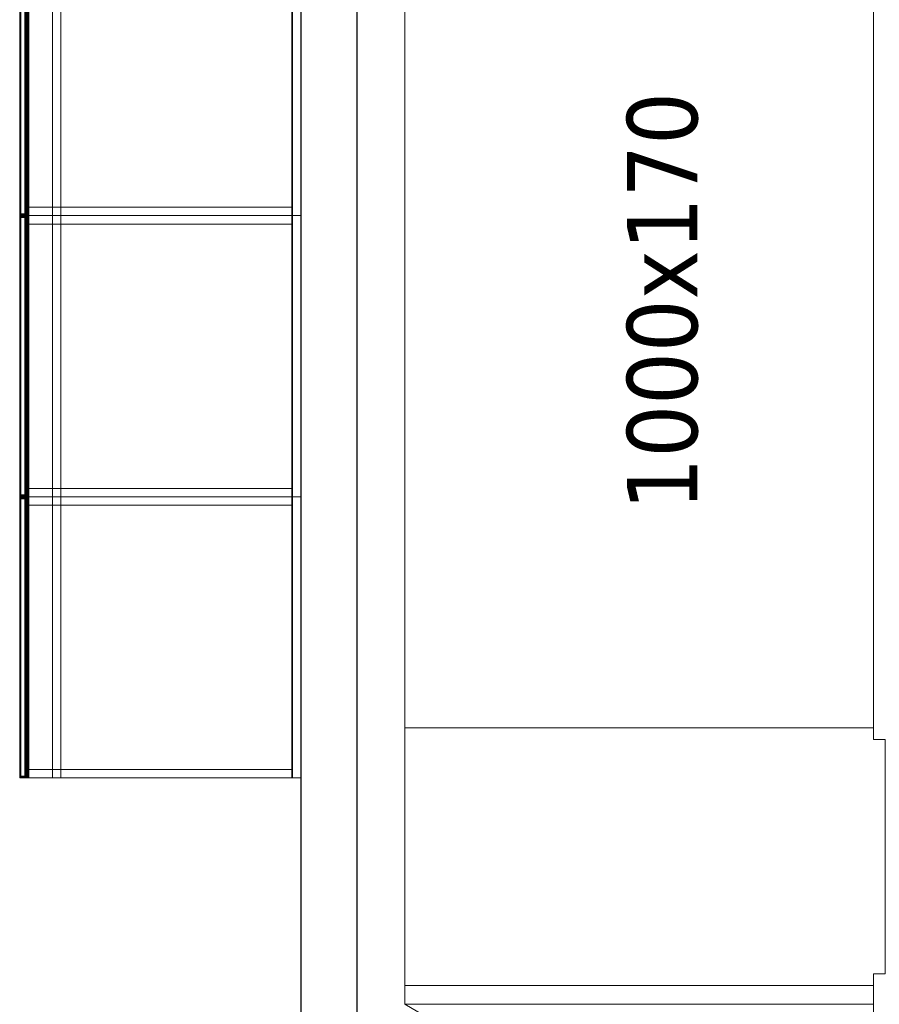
# Model space of a CAD drawing. Header units: metres. Extents: x 391.1 to 427.5, y 12.8 to 28.4.
# Tile 91 of 189: x 406.3 to 408.1, y 19.8 to 21.9. Entities that reach past the tile are written whole.
import ezdxf

# ---------------------------------------------------------------- set-up
doc = ezdxf.new("R2010")
doc.units = ezdxf.units.M
for name, color, linetype, lineweight in [('02_MOBILIARIO', 7, 'Continuous', 18), ('A-DETL-____-MBND', 7, 'Continuous', 18), ('A-WALL-____-MCUT', 7, 'Continuous', 25), ('A-WALL-____-OTLN', 7, 'Continuous', 25), ('M-HVAC-DUCT-IDEN', 7, 'Continuous', 30), ('M-HVAC-DUCT-OTLN', 7, 'Continuous', 18)]:
    doc.layers.add(name, color=color, linetype=linetype, lineweight=lineweight)
doc.styles.add('Tahoma_2', font='tahoma.ttf', dxfattribs={"height": 0.15})

# ---------------------------------------------------------------- blocks, each defined once
blk = doc.blocks.new('Family - Taulells_PA-152075-03_CLI_AIRE_P0A')
at = {"layer": 'A-DETL-____-MBND', "color": 253, "true_color": 0xaaaaaa}
for p, q in [((0, 0.6), (0, 0)), ((0, 0), (0, 0.6)), ((0, 0), (0, 0.6)), ((0, 0.6), (0, 0.6)), ((0.0001, 0.6), (0, 0.6)), ((0.6, 0.6), (0, 0.6)), ((0.0001, 0.5967), (0, 0.5963)), ((0.0001, 0.5967), (0, 0.5963)), ((0, 0.5963), (0.0001, 0.5967)), ((0.0001, 0.5967), (0, 0.5963)), ((0, 0.5963), (0, 0.0037)), ((0, 0.5963), (0, 0.596)), ((0, 0.5963), (0, 0.596)), ((0, 0.596), (0, 0.5963)), ((0, 0.5963), (0, 0.596)), ((0, 0.0037), (0, 0.5963)), ((0, 0.004), (0, 0.596)), ((0, 0.596), (0, 0.004)), ((0, 0.004), (0, 0.596)), ((0, 0.596), (0, 0.004)), ((0.0001, 0), (0.0001, 0.6)), ((0.0003, 0.6), (0.0001, 0.6)), ((0.0003, 0.597), (0.0001, 0.5967)), ((0.0003, 0.597), (0.0001, 0.5967)), ((0.0001, 0.5967), (0.0003, 0.597)), ((0.0003, 0.597), (0.0001, 0.5967)), ((0.0001, 0.5967), (0.0001, 0.0033)), ((0.0001, 0.0033), (0.0001, 0.5967)), ((0.0003, 0), (0.0003, 0.6)), ((0.0005, 0.6), (0.0003, 0.6)), ((0.0005, 0.5973), (0.0003, 0.597)), ((0.0005, 0.5973), (0.0003, 0.597)), ((0.0003, 0.597), (0.0005, 0.5973)), ((0.0005, 0.5973), (0.0003, 0.597)), ((0.0003, 0.597), (0.0003, 0.003)), ((0.0003, 0.003), (0.0003, 0.597)), ((0.0005, 0), (0.0005, 0.6)), ((0.0007, 0.6), (0.0005, 0.6)), ((0.0007, 0.5975), (0.0005, 0.5973)), ((0.0005, 0.5973), (0.0007, 0.5975)), ((0.0006, 0.5974), (0.0005, 0.5973)), ((0.0006, 0.5974), (0.0005, 0.5973)), ((0.0005, 0.5973), (0.0005, 0.0027)), ((0.0005, 0.0027), (0.0005, 0.5973)), ((0.0007, 0.5975), (0.0006, 0.5974)), ((0.0007, 0.5975), (0.0006, 0.5974)), ((0.0007, 0.5973), (0.0006, 0.5974)), ((0.0006, 0.5974), (0.0007, 0.5973)), ((0.0007, 0), (0.0007, 0.6)), ((0.001, 0.6), (0.0007, 0.6)), ((0.001, 0.5977), (0.0007, 0.5975)), ((0.001, 0.5977), (0.0007, 0.5975)), ((0.0007, 0.5975), (0.001, 0.5977)), ((0.001, 0.5977), (0.0007, 0.5975)), ((0.018, 0.5975), (0.0007, 0.5975)), ((0.0007, 0.5975), (0.018, 0.5975)), ((0.001, 0.597), (0.0007, 0.5973)), ((0.0007, 0.5973), (0.0007, 0.0027)), ((0.018, 0.5973), (0.0007, 0.5973)), ((0.0007, 0.5973), (0.001, 0.597)), ((0.0007, 0.0027), (0.0007, 0.5973)), ((0.0007, 0.5973), (0.018, 0.5973)), ((0.001, 0), (0.001, 0.6)), ((0.0013, 0.6), (0.001, 0.6)), ((0.0013, 0.5979), (0.001, 0.5977)), ((0.0013, 0.5979), (0.001, 0.5977)), ((0.001, 0.5977), (0.0013, 0.5979)), ((0.0013, 0.5979), (0.001, 0.5977)), ((0.018, 0.5977), (0.001, 0.5977)), ((0.001, 0.5977), (0.018, 0.5977)), ((0.0013, 0.5967), (0.001, 0.597)), ((0.001, 0.597), (0.001, 0.003)), ((0.018, 0.597), (0.001, 0.597)), ((0.001, 0.597), (0.0013, 0.5967)), ((0.001, 0.003), (0.001, 0.597)), ((0.001, 0.597), (0.018, 0.597)), ((0.0013, 0), (0.0013, 0.6)), ((0.0017, 0.6), (0.0013, 0.6)), ((0.0017, 0.598), (0.0013, 0.5979)), ((0.0017, 0.598), (0.0013, 0.5979)), ((0.0013, 0.5979), (0.0017, 0.598)), ((0.0017, 0.598), (0.0013, 0.5979)), ((0.018, 0.5979), (0.0013, 0.5979)), ((0.0013, 0.5979), (0.018, 0.5979)), ((0.0017, 0.5963), (0.0013, 0.5967)), ((0.0013, 0.5967), (0.0013, 0.0033)), ((0.018, 0.5967), (0.0013, 0.5967)), ((0.0013, 0.5967), (0.0017, 0.5963)), ((0.0013, 0.0033), (0.0013, 0.5967)), ((0.0013, 0.5967), (0.018, 0.5967)), ((0.0017, 0), (0.0017, 0.6)), ((0.002, 0.6), (0.0017, 0.6)), ((0.018, 0.598), (0.0017, 0.598)), ((0.002, 0.598), (0.0017, 0.598)), ((0.002, 0.598), (0.0017, 0.598)), ((0.0017, 0.598), (0.002, 0.598)), ((0.002, 0.598), (0.0017, 0.598)), ((0.0017, 0.598), (0.018, 0.598)), ((0.002, 0.596), (0.0017, 0.5963)), ((0.0017, 0.5963), (0.0017, 0.0037)), ((0.018, 0.5963), (0.0017, 0.5963)), ((0.0017, 0.5963), (0.002, 0.596)), ((0.0017, 0.0037), (0.0017, 0.5963)), ((0.0017, 0.5963), (0.018, 0.5963)), ((0.6, 0.6), (0.002, 0.6)), ((0.002, 0.6), (0.002, 0)), ((0.018, 0.598), (0.002, 0.598)), ((0.002, 0.598), (0.018, 0.598)), ((0.018, 0.598), (0.002, 0.598)), ((0.002, 0.598), (0.018, 0.598)), ((0.018, 0.596), (0.002, 0.596)), ((0.002, 0.596), (0.002, 0.004)), ((0.002, 0.596), (0.018, 0.596)), ((0.002, 0.004), (0.002, 0.596)), ((0.0025, 0.002), (0.0025, 0.598)), ((0.0025, 0.598), (0.011, 0.598)), ((0.011, 0.598), (0.0025, 0.598)), ((0.0025, 0.598), (0.0025, 0.002)), ((0.0025, 0.598), (0.0025, 0.002)), ((0.0025, 0.598), (0.011, 0.598)), ((0.011, 0.598), (0.0025, 0.598)), ((0.0025, 0.598), (0.0025, 0.002)), ((0.011, 0.598), (0.011, 0.002)), ((0.011, 0.598), (0.0129, 0.598)), ((0.0129, 0.598), (0.011, 0.598)), ((0.011, 0.598), (0.011, 0.002)), ((0.011, 0.598), (0.011, 0.002)), ((0.011, 0.598), (0.0137, 0.598)), ((0.0137, 0.598), (0.011, 0.598)), ((0.011, 0.598), (0.011, 0.002)), ((0.0129, 0.598), (0.0129, 0.002)), ((0.0129, 0.598), (0.0145, 0.598)), ((0.0145, 0.598), (0.0129, 0.598)), ((0.0129, 0.598), (0.0129, 0.002)), ((0.0137, 0.598), (0.0137, 0.002)), ((0.0137, 0.598), (0.0159, 0.598)), ((0.0159, 0.598), (0.0137, 0.598)), ((0.0137, 0.598), (0.0137, 0.002)), ((0.0145, 0.598), (0.0145, 0.002)), ((0.0145, 0.598), (0.0156, 0.598)), ((0.0156, 0.598), (0.0145, 0.598)), ((0.0145, 0.598), (0.0145, 0.002)), ((0.0156, 0.598), (0.0156, 0.002)), ((0.0156, 0.598), (0.016, 0.598)), ((0.016, 0.598), (0.0156, 0.598)), ((0.0156, 0.598), (0.0156, 0.002)), ((0.0159, 0.598), (0.0159, 0.002)), ((0.0159, 0.598), (0.0175, 0.598)), ((0.0175, 0.598), (0.0159, 0.598)), ((0.0159, 0.598), (0.0159, 0.002)), ((0.016, 0.598), (0.016, 0.002)), ((0.016, 0.598), (0.016, 0.002)), ((0.0175, 0.598), (0.0175, 0.002)), ((0.0175, 0.598), (0.018, 0.598)), ((0.018, 0.598), (0.0175, 0.598)), ((0.0175, 0.598), (0.0175, 0.002)), ((0.018, 0.598), (0.018, 0.002)), ((0.018, 0.598), (0.018, 0.002)), ((0.018, 0.5979), (0.018, 0.598)), ((0.018, 0.598), (0.018, 0.598)), ((0.018, 0.002), (0.018, 0.598)), ((0.018, 0.598), (0.018, 0.5979)), ((0.018, 0.598), (0.018, 0.598)), ((0.018, 0.598), (0.018, 0.002)), ((0.018, 0.5977), (0.018, 0.5979)), ((0.018, 0.5979), (0.018, 0.5977)), ((0.018, 0.5975), (0.018, 0.5977)), ((0.018, 0.5977), (0.018, 0.5975)), ((0.018, 0.5973), (0.018, 0.5975)), ((0.018, 0.5975), (0.018, 0.5973)), ((0.018, 0.597), (0.018, 0.5973)), ((0.018, 0.5973), (0.018, 0.597)), ((0.018, 0.5967), (0.018, 0.597)), ((0.018, 0.597), (0.018, 0.5967)), ((0.018, 0.5963), (0.018, 0.5967)), ((0.018, 0.5967), (0.018, 0.5963)), ((0.018, 0.596), (0.018, 0.5963)), ((0.018, 0.5963), (0.018, 0.596)), ((0.018, 0.004), (0.018, 0.596)), ((0.018, 0.596), (0.018, 0.004)), ((0.0192, 0.6), (0.5808, 0.6)), ((0.0192, 0.582), (0.0192, 0.6)), ((0.5808, 0.6), (0.0192, 0.6)), ((0.0192, 0.6), (0.0192, 0.582)), ((0.0192, 0), (0.0192, 0.6)), ((0.0192, 0.6), (0.5808, 0.6)), ((0.5808, 0.6), (0.0192, 0.6)), ((0.0192, 0.6), (0.0192, 0)), ((0.07, 0), (0.07, 0.6)), ((0.07, 0.6), (0.088, 0.6)), ((0.07, 0.6), (0.07, 0)), ((0.088, 0.6), (0.07, 0.6)), ((0.088, 0.6), (0.088, 0)), ((0.088, 0), (0.088, 0.6)), ((0.5808, 0.6), (0.5808, 0.582)), ((0.5808, 0.582), (0.5808, 0.6)), ((0.5808, 0.6), (0.5808, 0)), ((0.5808, 0), (0.5808, 0.6)), ((0.582, 0), (0.582, 0.6)), ((0.582, 0.6), (0.6, 0.6)), ((0.582, 0.6), (0.582, 0)), ((0.6, 0.6), (0.582, 0.6)), ((0.6, 0.6), (0.6, 0)), ((0.6, 0), (0.6, 0.6)), ((0.6, 0), (0.6, 0.6)), ((0.6, 0), (0.6, 0.6)), ((0.5808, 0.582), (0.0192, 0.582)), ((0.0192, 0.582), (0.5808, 0.582)), ((0, 0.0037), (0, 0.004)), ((0, 0.004), (0, 0.0037)), ((0, 0.0037), (0, 0.004)), ((0, 0.004), (0, 0.0037)), ((0.0001, 0.0033), (0, 0.0037)), ((0, 0.0037), (0.0001, 0.0033)), ((0.0001, 0.0033), (0, 0.0037)), ((0, 0.0037), (0.0001, 0.0033)), ((0, 0), (0, 0)), ((0, 0), (0.0001, 0)), ((0, 0), (0.6, 0)), ((0.0003, 0.003), (0.0001, 0.0033)), ((0.0001, 0.0033), (0.0003, 0.003)), ((0.0003, 0.003), (0.0001, 0.0033)), ((0.0001, 0.0033), (0.0003, 0.003)), ((0.0005, 0.0027), (0.0003, 0.003)), ((0.0003, 0.003), (0.0005, 0.0027)), ((0.0005, 0.0027), (0.0003, 0.003)), ((0.0003, 0.003), (0.0005, 0.0027)), ((0.0003, 0), (0.0005, 0)), ((0.0006, 0.0026), (0.0005, 0.0027)), ((0.0005, 0.0027), (0.0007, 0.0025)), ((0.0007, 0.0025), (0.0005, 0.0027)), ((0.0005, 0.0027), (0.0006, 0.0026)), ((0.0005, 0), (0.0007, 0)), ((0.0006, 0.0026), (0.0007, 0.0027)), ((0.0006, 0.0026), (0.0007, 0.0027)), ((0.0007, 0.0025), (0.0006, 0.0026)), ((0.0006, 0.0026), (0.0007, 0.0025)), ((0.0007, 0.0027), (0.001, 0.003)), ((0.0007, 0.0027), (0.001, 0.003)), ((0.0007, 0.0027), (0.018, 0.0027)), ((0.018, 0.0027), (0.0007, 0.0027)), ((0.001, 0.0023), (0.0007, 0.0025)), ((0.0007, 0.0025), (0.001, 0.0023)), ((0.0007, 0.0025), (0.018, 0.0025)), ((0.001, 0.0023), (0.0007, 0.0025)), ((0.0007, 0.0025), (0.001, 0.0023)), ((0.018, 0.0025), (0.0007, 0.0025)), ((0.0007, 0), (0.001, 0)), ((0.001, 0.003), (0.0013, 0.0033)), ((0.001, 0.003), (0.0013, 0.0033)), ((0.001, 0.003), (0.018, 0.003)), ((0.018, 0.003), (0.001, 0.003)), ((0.0013, 0.0021), (0.001, 0.0023)), ((0.001, 0.0023), (0.0013, 0.0021)), ((0.001, 0.0023), (0.018, 0.0023)), ((0.0013, 0.0021), (0.001, 0.0023)), ((0.001, 0.0023), (0.0013, 0.0021)), ((0.018, 0.0023), (0.001, 0.0023)), ((0.001, 0), (0.0013, 0)), ((0.0013, 0.0033), (0.0017, 0.0037)), ((0.0013, 0.0033), (0.0017, 0.0037)), ((0.0013, 0.0033), (0.018, 0.0033)), ((0.018, 0.0033), (0.0013, 0.0033)), ((0.0017, 0.002), (0.0013, 0.0021)), ((0.0013, 0.0021), (0.0017, 0.002)), ((0.0013, 0.0021), (0.018, 0.0021)), ((0.0017, 0.002), (0.0013, 0.0021)), ((0.0013, 0.0021), (0.0017, 0.002)), ((0.018, 0.0021), (0.0013, 0.0021)), ((0.0013, 0), (0.0017, 0)), ((0.0017, 0.0037), (0.002, 0.004)), ((0.0017, 0.0037), (0.002, 0.004)), ((0.0017, 0.0037), (0.018, 0.0037)), ((0.018, 0.0037), (0.0017, 0.0037)), ((0.002, 0.002), (0.0017, 0.002)), ((0.0017, 0.002), (0.002, 0.002)), ((0.0017, 0.002), (0.018, 0.002)), ((0.002, 0.002), (0.0017, 0.002)), ((0.0017, 0.002), (0.002, 0.002)), ((0.018, 0.002), (0.0017, 0.002)), ((0.0017, 0), (0.002, 0)), ((0.002, 0.004), (0.018, 0.004)), ((0.018, 0.004), (0.002, 0.004)), ((0.002, 0.002), (0.018, 0.002)), ((0.018, 0.002), (0.002, 0.002)), ((0.002, 0.002), (0.018, 0.002)), ((0.018, 0.002), (0.002, 0.002)), ((0.002, 0), (0.6, 0)), ((0.011, 0.002), (0.0025, 0.002)), ((0.0025, 0.002), (0.011, 0.002)), ((0.011, 0.002), (0.0025, 0.002)), ((0.0025, 0.002), (0.011, 0.002)), ((0.0129, 0.002), (0.011, 0.002)), ((0.011, 0.002), (0.0129, 0.002)), ((0.0137, 0.002), (0.011, 0.002)), ((0.011, 0.002), (0.0137, 0.002)), ((0.0145, 0.002), (0.0129, 0.002)), ((0.0129, 0.002), (0.0145, 0.002)), ((0.0159, 0.002), (0.0137, 0.002)), ((0.0137, 0.002), (0.0159, 0.002)), ((0.0156, 0.002), (0.0145, 0.002)), ((0.0145, 0.002), (0.0156, 0.002)), ((0.016, 0.002), (0.0156, 0.002)), ((0.0156, 0.002), (0.016, 0.002)), ((0.0175, 0.002), (0.0159, 0.002)), ((0.0159, 0.002), (0.0175, 0.002)), ((0.018, 0.002), (0.0175, 0.002)), ((0.0175, 0.002), (0.018, 0.002)), ((0.018, 0.0037), (0.018, 0.004)), ((0.018, 0.004), (0.018, 0.0037)), ((0.018, 0.0033), (0.018, 0.0037)), ((0.018, 0.0037), (0.018, 0.0033)), ((0.018, 0.003), (0.018, 0.0033)), ((0.018, 0.0033), (0.018, 0.003)), ((0.018, 0.0027), (0.018, 0.003)), ((0.018, 0.003), (0.018, 0.0027)), ((0.018, 0.0025), (0.018, 0.0027)), ((0.018, 0.0027), (0.018, 0.0025)), ((0.018, 0.0023), (0.018, 0.0025)), ((0.018, 0.0025), (0.018, 0.0023)), ((0.018, 0.0021), (0.018, 0.0023)), ((0.018, 0.0023), (0.018, 0.0021)), ((0.018, 0.002), (0.018, 0.0021)), ((0.018, 0.0021), (0.018, 0.002)), ((0.018, 0.002), (0.018, 0.002)), ((0.018, 0.002), (0.018, 0.002)), ((0.0192, 0), (0.0192, 0.018)), ((0.0192, 0.018), (0.5808, 0.018)), ((0.5808, 0.018), (0.0192, 0.018)), ((0.0192, 0.018), (0.0192, 0)), ((0.5808, 0), (0.0192, 0)), ((0.0192, 0), (0.5808, 0)), ((0.5808, 0), (0.0192, 0)), ((0.088, 0), (0.07, 0)), ((0.07, 0), (0.088, 0)), ((0.5808, 0.018), (0.5808, 0)), ((0.5808, 0), (0.5808, 0.018)), ((0.6, 0), (0.582, 0)), ((0.582, 0), (0.6, 0)), ((0.0001, 0), (0.0003, 0)), ((0.0192, 0), (0.5808, 0))]:
    blk.add_line(p, q, dxfattribs=at)
blk = doc.blocks.new('Family - Evans PA-152290-03_CLI_AIRE_P0A')
at = {"layer": 'A-WALL-____-MCUT', "color": 253, "true_color": 0xaaaaaa}
for p, q in [((5.7985, 0.12), (1.7449, 0.12)), ((1.7449, 0), (5.7528, 0))]:
    blk.add_line(p, q, dxfattribs=at)
at = {"layer": 'A-WALL-____-OTLN', "color": 253, "true_color": 0xaaaaaa}
for p, q in [((5.7985, 0.12), (0, 0.12)), ((0, 0), (5.7528, 0))]:
    blk.add_line(p, q, dxfattribs=at)
at = {"layer": 'A-WALL-____-OTLN', "color": 253, "lineweight": 18, "true_color": 0xaaaaaa}
blk.add_line((0, 0), (5.7528, 0), dxfattribs=at)
blk = doc.blocks.new('Family - Taulells_PA-152457-03_CLI_AIRE_P0A')
at = {"layer": 'A-DETL-____-MBND', "color": 253, "true_color": 0xaaaaaa}
for p, q in [((0, 0.6), (0, 0)), ((0, 0), (0, 0.6)), ((0, 0), (0, 0.6)), ((0, 0.6), (0, 0.6)), ((0.0001, 0.6), (0, 0.6)), ((0.6, 0.6), (0, 0.6)), ((0, 0.5963), (0.0001, 0.5967)), ((0.0001, 0.5967), (0, 0.5963)), ((0.0001, 0.5967), (0, 0.5963)), ((0.0001, 0.5967), (0, 0.5963)), ((0, 0.596), (0, 0.5963)), ((0, 0.5963), (0, 0.596)), ((0, 0.0037), (0, 0.5963)), ((0, 0.5963), (0, 0.0037)), ((0, 0.5963), (0, 0.596)), ((0, 0.5963), (0, 0.596)), ((0, 0.004), (0, 0.596)), ((0, 0.596), (0, 0.004)), ((0, 0.004), (0, 0.596)), ((0, 0.596), (0, 0.004)), ((0.0001, 0), (0.0001, 0.6)), ((0.0003, 0.6), (0.0001, 0.6)), ((0.0001, 0.5967), (0.0003, 0.597)), ((0.0003, 0.597), (0.0001, 0.5967)), ((0.0003, 0.597), (0.0001, 0.5967)), ((0.0003, 0.597), (0.0001, 0.5967)), ((0.0001, 0.0033), (0.0001, 0.5967)), ((0.0001, 0.5967), (0.0001, 0.0033)), ((0.0003, 0), (0.0003, 0.6)), ((0.0005, 0.6), (0.0003, 0.6)), ((0.0003, 0.597), (0.0005, 0.5973)), ((0.0005, 0.5973), (0.0003, 0.597)), ((0.0005, 0.5973), (0.0003, 0.597)), ((0.0005, 0.5973), (0.0003, 0.597)), ((0.0003, 0.003), (0.0003, 0.597)), ((0.0003, 0.597), (0.0003, 0.003)), ((0.0005, 0), (0.0005, 0.6)), ((0.0007, 0.6), (0.0005, 0.6)), ((0.0005, 0.5973), (0.0007, 0.5975)), ((0.0007, 0.5975), (0.0005, 0.5973)), ((0.0006, 0.5974), (0.0005, 0.5973)), ((0.0006, 0.5974), (0.0005, 0.5973)), ((0.0005, 0.0027), (0.0005, 0.5973)), ((0.0005, 0.5973), (0.0005, 0.0027)), ((0.0007, 0.5975), (0.0006, 0.5974)), ((0.0007, 0.5975), (0.0006, 0.5974)), ((0.0006, 0.5974), (0.0007, 0.5973)), ((0.0007, 0.5973), (0.0006, 0.5974)), ((0.0007, 0), (0.0007, 0.6)), ((0.001, 0.6), (0.0007, 0.6)), ((0.0007, 0.5975), (0.001, 0.5977)), ((0.001, 0.5977), (0.0007, 0.5975)), ((0.001, 0.5977), (0.0007, 0.5975)), ((0.001, 0.5977), (0.0007, 0.5975)), ((0.0007, 0.5975), (0.018, 0.5975)), ((0.018, 0.5975), (0.0007, 0.5975)), ((0.0007, 0.5973), (0.001, 0.597)), ((0.0007, 0.0027), (0.0007, 0.5973)), ((0.0007, 0.5973), (0.018, 0.5973)), ((0.001, 0.597), (0.0007, 0.5973)), ((0.0007, 0.5973), (0.0007, 0.0027)), ((0.018, 0.5973), (0.0007, 0.5973)), ((0.001, 0), (0.001, 0.6)), ((0.0013, 0.6), (0.001, 0.6)), ((0.001, 0.5977), (0.0013, 0.5979)), ((0.0013, 0.5979), (0.001, 0.5977)), ((0.0013, 0.5979), (0.001, 0.5977)), ((0.0013, 0.5979), (0.001, 0.5977)), ((0.001, 0.5977), (0.018, 0.5977)), ((0.018, 0.5977), (0.001, 0.5977)), ((0.001, 0.597), (0.0013, 0.5967)), ((0.001, 0.003), (0.001, 0.597)), ((0.001, 0.597), (0.018, 0.597)), ((0.0013, 0.5967), (0.001, 0.597)), ((0.001, 0.597), (0.001, 0.003)), ((0.018, 0.597), (0.001, 0.597)), ((0.0013, 0), (0.0013, 0.6)), ((0.0017, 0.6), (0.0013, 0.6)), ((0.0013, 0.5979), (0.0017, 0.598)), ((0.0017, 0.598), (0.0013, 0.5979)), ((0.0017, 0.598), (0.0013, 0.5979)), ((0.0017, 0.598), (0.0013, 0.5979)), ((0.0013, 0.5979), (0.018, 0.5979)), ((0.018, 0.5979), (0.0013, 0.5979)), ((0.0013, 0.5967), (0.0017, 0.5963)), ((0.0013, 0.0033), (0.0013, 0.5967)), ((0.0013, 0.5967), (0.018, 0.5967)), ((0.0017, 0.5963), (0.0013, 0.5967)), ((0.0013, 0.5967), (0.0013, 0.0033)), ((0.018, 0.5967), (0.0013, 0.5967)), ((0.0017, 0), (0.0017, 0.6)), ((0.002, 0.6), (0.0017, 0.6)), ((0.0017, 0.598), (0.002, 0.598)), ((0.002, 0.598), (0.0017, 0.598)), ((0.0017, 0.598), (0.018, 0.598)), ((0.018, 0.598), (0.0017, 0.598)), ((0.002, 0.598), (0.0017, 0.598)), ((0.002, 0.598), (0.0017, 0.598)), ((0.0017, 0.5963), (0.002, 0.596)), ((0.0017, 0.0037), (0.0017, 0.5963)), ((0.0017, 0.5963), (0.018, 0.5963)), ((0.002, 0.596), (0.0017, 0.5963)), ((0.0017, 0.5963), (0.0017, 0.0037)), ((0.018, 0.5963), (0.0017, 0.5963)), ((0.6, 0.6), (0.002, 0.6)), ((0.002, 0.6), (0.002, 0)), ((0.018, 0.598), (0.002, 0.598)), ((0.002, 0.598), (0.018, 0.598)), ((0.018, 0.598), (0.002, 0.598)), ((0.002, 0.598), (0.018, 0.598)), ((0.002, 0.596), (0.018, 0.596)), ((0.002, 0.004), (0.002, 0.596)), ((0.018, 0.596), (0.002, 0.596)), ((0.002, 0.596), (0.002, 0.004)), ((0.0025, 0.002), (0.0025, 0.598)), ((0.0025, 0.598), (0.011, 0.598)), ((0.011, 0.598), (0.0025, 0.598)), ((0.0025, 0.598), (0.0025, 0.002)), ((0.0025, 0.598), (0.0025, 0.002)), ((0.0025, 0.598), (0.011, 0.598)), ((0.011, 0.598), (0.0025, 0.598)), ((0.0025, 0.598), (0.0025, 0.002)), ((0.011, 0.598), (0.011, 0.002)), ((0.011, 0.598), (0.0129, 0.598)), ((0.0129, 0.598), (0.011, 0.598)), ((0.011, 0.598), (0.011, 0.002)), ((0.011, 0.598), (0.011, 0.002)), ((0.011, 0.598), (0.0137, 0.598)), ((0.0137, 0.598), (0.011, 0.598)), ((0.011, 0.598), (0.011, 0.002)), ((0.0129, 0.598), (0.0129, 0.002)), ((0.0129, 0.598), (0.0145, 0.598)), ((0.0145, 0.598), (0.0129, 0.598)), ((0.0129, 0.598), (0.0129, 0.002)), ((0.0137, 0.598), (0.0137, 0.002)), ((0.0137, 0.598), (0.0159, 0.598)), ((0.0159, 0.598), (0.0137, 0.598)), ((0.0137, 0.598), (0.0137, 0.002)), ((0.0145, 0.598), (0.0145, 0.002)), ((0.0145, 0.598), (0.0156, 0.598)), ((0.0156, 0.598), (0.0145, 0.598)), ((0.0145, 0.598), (0.0145, 0.002)), ((0.0156, 0.598), (0.0156, 0.002)), ((0.0156, 0.598), (0.016, 0.598)), ((0.016, 0.598), (0.0156, 0.598)), ((0.0156, 0.598), (0.0156, 0.002)), ((0.0159, 0.598), (0.0159, 0.002)), ((0.0159, 0.598), (0.0175, 0.598)), ((0.0175, 0.598), (0.0159, 0.598)), ((0.0159, 0.598), (0.0159, 0.002)), ((0.016, 0.598), (0.016, 0.002)), ((0.016, 0.598), (0.016, 0.002)), ((0.0175, 0.598), (0.0175, 0.002)), ((0.0175, 0.598), (0.018, 0.598)), ((0.018, 0.598), (0.0175, 0.598)), ((0.0175, 0.598), (0.0175, 0.002)), ((0.018, 0.598), (0.018, 0.002)), ((0.018, 0.598), (0.018, 0.002)), ((0.018, 0.598), (0.018, 0.5979)), ((0.018, 0.598), (0.018, 0.598)), ((0.018, 0.598), (0.018, 0.002)), ((0.018, 0.5979), (0.018, 0.598)), ((0.018, 0.598), (0.018, 0.598)), ((0.018, 0.002), (0.018, 0.598)), ((0.018, 0.5979), (0.018, 0.5977)), ((0.018, 0.5977), (0.018, 0.5979)), ((0.018, 0.5977), (0.018, 0.5975)), ((0.018, 0.5975), (0.018, 0.5977)), ((0.018, 0.5975), (0.018, 0.5973)), ((0.018, 0.5973), (0.018, 0.5975)), ((0.018, 0.5973), (0.018, 0.597)), ((0.018, 0.597), (0.018, 0.5973)), ((0.018, 0.597), (0.018, 0.5967)), ((0.018, 0.5967), (0.018, 0.597)), ((0.018, 0.5967), (0.018, 0.5963)), ((0.018, 0.5963), (0.018, 0.5967)), ((0.018, 0.5963), (0.018, 0.596)), ((0.018, 0.596), (0.018, 0.5963)), ((0.018, 0.596), (0.018, 0.004)), ((0.018, 0.004), (0.018, 0.596)), ((0.0192, 0.6), (0.5808, 0.6)), ((0.0192, 0.582), (0.0192, 0.6)), ((0.5808, 0.6), (0.0192, 0.6)), ((0.0192, 0.6), (0.0192, 0.582)), ((0.0192, 0), (0.0192, 0.6)), ((0.0192, 0.6), (0.5808, 0.6)), ((0.5808, 0.6), (0.0192, 0.6)), ((0.0192, 0.6), (0.0192, 0)), ((0.07, 0), (0.07, 0.6)), ((0.07, 0.6), (0.088, 0.6)), ((0.07, 0.6), (0.07, 0)), ((0.088, 0.6), (0.07, 0.6)), ((0.088, 0.6), (0.088, 0)), ((0.088, 0), (0.088, 0.6)), ((0.5808, 0.6), (0.5808, 0.582)), ((0.5808, 0.582), (0.5808, 0.6)), ((0.5808, 0.6), (0.5808, 0)), ((0.5808, 0), (0.5808, 0.6)), ((0.582, 0), (0.582, 0.6)), ((0.582, 0.6), (0.6, 0.6)), ((0.582, 0.6), (0.582, 0)), ((0.6, 0.6), (0.582, 0.6)), ((0.6, 0.6), (0.6, 0)), ((0.6, 0), (0.6, 0.6)), ((0.6, 0), (0.6, 0.6)), ((0.6, 0), (0.6, 0.6)), ((0.5808, 0.582), (0.0192, 0.582)), ((0.0192, 0.582), (0.5808, 0.582)), ((0, 0.0037), (0, 0.004)), ((0, 0.004), (0, 0.0037)), ((0, 0.0037), (0, 0.004)), ((0, 0.004), (0, 0.0037)), ((0.0001, 0.0033), (0, 0.0037)), ((0, 0.0037), (0.0001, 0.0033)), ((0.0001, 0.0033), (0, 0.0037)), ((0, 0.0037), (0.0001, 0.0033)), ((0, 0), (0, 0)), ((0, 0), (0.0001, 0)), ((0, 0), (0.6, 0)), ((0.0003, 0.003), (0.0001, 0.0033)), ((0.0001, 0.0033), (0.0003, 0.003)), ((0.0003, 0.003), (0.0001, 0.0033)), ((0.0001, 0.0033), (0.0003, 0.003)), ((0.0005, 0.0027), (0.0003, 0.003)), ((0.0003, 0.003), (0.0005, 0.0027)), ((0.0005, 0.0027), (0.0003, 0.003)), ((0.0003, 0.003), (0.0005, 0.0027)), ((0.0003, 0), (0.0005, 0)), ((0.0007, 0.0025), (0.0005, 0.0027)), ((0.0005, 0.0027), (0.0006, 0.0026)), ((0.0006, 0.0026), (0.0005, 0.0027)), ((0.0005, 0.0027), (0.0007, 0.0025)), ((0.0005, 0), (0.0007, 0)), ((0.0006, 0.0026), (0.0007, 0.0027)), ((0.0006, 0.0026), (0.0007, 0.0027)), ((0.0006, 0.0026), (0.0007, 0.0025)), ((0.0007, 0.0025), (0.0006, 0.0026)), ((0.0007, 0.0027), (0.001, 0.003)), ((0.0007, 0.0027), (0.001, 0.003)), ((0.018, 0.0027), (0.0007, 0.0027)), ((0.0007, 0.0027), (0.018, 0.0027)), ((0.001, 0.0023), (0.0007, 0.0025)), ((0.0007, 0.0025), (0.001, 0.0023)), ((0.018, 0.0025), (0.0007, 0.0025)), ((0.001, 0.0023), (0.0007, 0.0025)), ((0.0007, 0.0025), (0.001, 0.0023)), ((0.0007, 0.0025), (0.018, 0.0025)), ((0.0007, 0), (0.001, 0)), ((0.001, 0.003), (0.0013, 0.0033)), ((0.001, 0.003), (0.0013, 0.0033)), ((0.018, 0.003), (0.001, 0.003)), ((0.001, 0.003), (0.018, 0.003)), ((0.0013, 0.0021), (0.001, 0.0023)), ((0.001, 0.0023), (0.0013, 0.0021)), ((0.018, 0.0023), (0.001, 0.0023)), ((0.0013, 0.0021), (0.001, 0.0023)), ((0.001, 0.0023), (0.0013, 0.0021)), ((0.001, 0.0023), (0.018, 0.0023)), ((0.001, 0), (0.0013, 0)), ((0.0013, 0.0033), (0.0017, 0.0037)), ((0.0013, 0.0033), (0.0017, 0.0037)), ((0.018, 0.0033), (0.0013, 0.0033)), ((0.0013, 0.0033), (0.018, 0.0033)), ((0.0017, 0.002), (0.0013, 0.0021)), ((0.0013, 0.0021), (0.0017, 0.002)), ((0.018, 0.0021), (0.0013, 0.0021)), ((0.0017, 0.002), (0.0013, 0.0021)), ((0.0013, 0.0021), (0.0017, 0.002)), ((0.0013, 0.0021), (0.018, 0.0021)), ((0.0013, 0), (0.0017, 0)), ((0.0017, 0.0037), (0.002, 0.004)), ((0.0017, 0.0037), (0.002, 0.004)), ((0.018, 0.0037), (0.0017, 0.0037)), ((0.0017, 0.0037), (0.018, 0.0037)), ((0.002, 0.002), (0.0017, 0.002)), ((0.0017, 0.002), (0.002, 0.002)), ((0.018, 0.002), (0.0017, 0.002)), ((0.002, 0.002), (0.0017, 0.002)), ((0.0017, 0.002), (0.002, 0.002)), ((0.0017, 0.002), (0.018, 0.002)), ((0.0017, 0), (0.002, 0)), ((0.018, 0.004), (0.002, 0.004)), ((0.002, 0.004), (0.018, 0.004)), ((0.002, 0.002), (0.018, 0.002)), ((0.018, 0.002), (0.002, 0.002)), ((0.002, 0.002), (0.018, 0.002)), ((0.018, 0.002), (0.002, 0.002)), ((0.002, 0), (0.6, 0)), ((0.011, 0.002), (0.0025, 0.002)), ((0.0025, 0.002), (0.011, 0.002)), ((0.011, 0.002), (0.0025, 0.002)), ((0.0025, 0.002), (0.011, 0.002)), ((0.0129, 0.002), (0.011, 0.002)), ((0.011, 0.002), (0.0129, 0.002)), ((0.0137, 0.002), (0.011, 0.002)), ((0.011, 0.002), (0.0137, 0.002)), ((0.0145, 0.002), (0.0129, 0.002)), ((0.0129, 0.002), (0.0145, 0.002)), ((0.0159, 0.002), (0.0137, 0.002)), ((0.0137, 0.002), (0.0159, 0.002)), ((0.0156, 0.002), (0.0145, 0.002)), ((0.0145, 0.002), (0.0156, 0.002)), ((0.016, 0.002), (0.0156, 0.002)), ((0.0156, 0.002), (0.016, 0.002)), ((0.0175, 0.002), (0.0159, 0.002)), ((0.0159, 0.002), (0.0175, 0.002)), ((0.018, 0.002), (0.0175, 0.002)), ((0.0175, 0.002), (0.018, 0.002)), ((0.018, 0.004), (0.018, 0.0037)), ((0.018, 0.0037), (0.018, 0.004)), ((0.018, 0.0037), (0.018, 0.0033)), ((0.018, 0.0033), (0.018, 0.0037)), ((0.018, 0.0033), (0.018, 0.003)), ((0.018, 0.003), (0.018, 0.0033)), ((0.018, 0.003), (0.018, 0.0027)), ((0.018, 0.0027), (0.018, 0.003)), ((0.018, 0.0027), (0.018, 0.0025)), ((0.018, 0.0025), (0.018, 0.0027)), ((0.018, 0.0025), (0.018, 0.0023)), ((0.018, 0.0023), (0.018, 0.0025)), ((0.018, 0.0023), (0.018, 0.0021)), ((0.018, 0.0021), (0.018, 0.0023)), ((0.018, 0.0021), (0.018, 0.002)), ((0.018, 0.002), (0.018, 0.0021)), ((0.018, 0.002), (0.018, 0.002)), ((0.018, 0.002), (0.018, 0.002)), ((0.0192, 0), (0.0192, 0.018)), ((0.0192, 0.018), (0.5808, 0.018)), ((0.5808, 0.018), (0.0192, 0.018)), ((0.0192, 0.018), (0.0192, 0)), ((0.5808, 0), (0.0192, 0)), ((0.0192, 0), (0.5808, 0)), ((0.5808, 0), (0.0192, 0)), ((0.088, 0), (0.07, 0)), ((0.07, 0), (0.088, 0)), ((0.5808, 0.018), (0.5808, 0)), ((0.5808, 0), (0.5808, 0.018)), ((0.6, 0), (0.582, 0)), ((0.582, 0), (0.6, 0)), ((0.0001, 0), (0.0003, 0)), ((0.0192, 0), (0.5808, 0))]:
    blk.add_line(p, q, dxfattribs=at)
blk = doc.blocks.new('Family - Taulells_PA-152465-03_CLI_AIRE_P0A')
at = {"layer": 'A-DETL-____-MBND', "color": 253, "true_color": 0xaaaaaa}
for p, q in [((0, 0.6), (0, 0)), ((0, 0), (0, 0.6)), ((0, 0), (0, 0.6)), ((0, 0.6), (0, 0.6)), ((0.0001, 0.6), (0, 0.6)), ((0.6, 0.6), (0, 0.6)), ((0.0001, 0.5967), (0, 0.5963)), ((0.0001, 0.5967), (0, 0.5963)), ((0, 0.5963), (0.0001, 0.5967)), ((0.0001, 0.5967), (0, 0.5963)), ((0, 0.5963), (0, 0.0037)), ((0, 0.5963), (0, 0.596)), ((0, 0.5963), (0, 0.596)), ((0, 0.596), (0, 0.5963)), ((0, 0.5963), (0, 0.596)), ((0, 0.0037), (0, 0.5963)), ((0, 0.004), (0, 0.596)), ((0, 0.596), (0, 0.004)), ((0, 0.004), (0, 0.596)), ((0, 0.596), (0, 0.004)), ((0.0001, 0), (0.0001, 0.6)), ((0.0003, 0.6), (0.0001, 0.6)), ((0.0003, 0.597), (0.0001, 0.5967)), ((0.0003, 0.597), (0.0001, 0.5967)), ((0.0001, 0.5967), (0.0003, 0.597)), ((0.0003, 0.597), (0.0001, 0.5967)), ((0.0001, 0.5967), (0.0001, 0.0033)), ((0.0001, 0.0033), (0.0001, 0.5967)), ((0.0003, 0), (0.0003, 0.6)), ((0.0005, 0.6), (0.0003, 0.6)), ((0.0005, 0.5973), (0.0003, 0.597)), ((0.0005, 0.5973), (0.0003, 0.597)), ((0.0003, 0.597), (0.0005, 0.5973)), ((0.0005, 0.5973), (0.0003, 0.597)), ((0.0003, 0.597), (0.0003, 0.003)), ((0.0003, 0.003), (0.0003, 0.597)), ((0.0005, 0), (0.0005, 0.6)), ((0.0007, 0.6), (0.0005, 0.6)), ((0.0007, 0.5975), (0.0005, 0.5973)), ((0.0005, 0.5973), (0.0007, 0.5975)), ((0.0006, 0.5974), (0.0005, 0.5973)), ((0.0006, 0.5974), (0.0005, 0.5973)), ((0.0005, 0.5973), (0.0005, 0.0027)), ((0.0005, 0.0027), (0.0005, 0.5973)), ((0.0007, 0.5975), (0.0006, 0.5974)), ((0.0007, 0.5975), (0.0006, 0.5974)), ((0.0007, 0.5973), (0.0006, 0.5974)), ((0.0006, 0.5974), (0.0007, 0.5973)), ((0.0007, 0), (0.0007, 0.6)), ((0.001, 0.6), (0.0007, 0.6)), ((0.001, 0.5977), (0.0007, 0.5975)), ((0.001, 0.5977), (0.0007, 0.5975)), ((0.0007, 0.5975), (0.001, 0.5977)), ((0.001, 0.5977), (0.0007, 0.5975)), ((0.018, 0.5975), (0.0007, 0.5975)), ((0.0007, 0.5975), (0.018, 0.5975)), ((0.001, 0.597), (0.0007, 0.5973)), ((0.0007, 0.5973), (0.0007, 0.0027)), ((0.018, 0.5973), (0.0007, 0.5973)), ((0.0007, 0.5973), (0.001, 0.597)), ((0.0007, 0.0027), (0.0007, 0.5973)), ((0.0007, 0.5973), (0.018, 0.5973)), ((0.001, 0), (0.001, 0.6)), ((0.0013, 0.6), (0.001, 0.6)), ((0.0013, 0.5979), (0.001, 0.5977)), ((0.0013, 0.5979), (0.001, 0.5977)), ((0.001, 0.5977), (0.0013, 0.5979)), ((0.0013, 0.5979), (0.001, 0.5977)), ((0.018, 0.5977), (0.001, 0.5977)), ((0.001, 0.5977), (0.018, 0.5977)), ((0.0013, 0.5967), (0.001, 0.597)), ((0.001, 0.597), (0.001, 0.003)), ((0.018, 0.597), (0.001, 0.597)), ((0.001, 0.597), (0.0013, 0.5967)), ((0.001, 0.003), (0.001, 0.597)), ((0.001, 0.597), (0.018, 0.597)), ((0.0013, 0), (0.0013, 0.6)), ((0.0017, 0.6), (0.0013, 0.6)), ((0.0017, 0.598), (0.0013, 0.5979)), ((0.0017, 0.598), (0.0013, 0.5979)), ((0.0013, 0.5979), (0.0017, 0.598)), ((0.0017, 0.598), (0.0013, 0.5979)), ((0.018, 0.5979), (0.0013, 0.5979)), ((0.0013, 0.5979), (0.018, 0.5979)), ((0.0017, 0.5963), (0.0013, 0.5967)), ((0.0013, 0.5967), (0.0013, 0.0033)), ((0.018, 0.5967), (0.0013, 0.5967)), ((0.0013, 0.5967), (0.0017, 0.5963)), ((0.0013, 0.0033), (0.0013, 0.5967)), ((0.0013, 0.5967), (0.018, 0.5967)), ((0.0017, 0), (0.0017, 0.6)), ((0.002, 0.6), (0.0017, 0.6)), ((0.018, 0.598), (0.0017, 0.598)), ((0.002, 0.598), (0.0017, 0.598)), ((0.002, 0.598), (0.0017, 0.598)), ((0.0017, 0.598), (0.002, 0.598)), ((0.002, 0.598), (0.0017, 0.598)), ((0.0017, 0.598), (0.018, 0.598)), ((0.002, 0.596), (0.0017, 0.5963)), ((0.0017, 0.5963), (0.0017, 0.0037)), ((0.018, 0.5963), (0.0017, 0.5963)), ((0.0017, 0.5963), (0.002, 0.596)), ((0.0017, 0.0037), (0.0017, 0.5963)), ((0.0017, 0.5963), (0.018, 0.5963)), ((0.6, 0.6), (0.002, 0.6)), ((0.002, 0.6), (0.002, 0)), ((0.018, 0.598), (0.002, 0.598)), ((0.002, 0.598), (0.018, 0.598)), ((0.018, 0.598), (0.002, 0.598)), ((0.002, 0.598), (0.018, 0.598)), ((0.018, 0.596), (0.002, 0.596)), ((0.002, 0.596), (0.002, 0.004)), ((0.002, 0.596), (0.018, 0.596)), ((0.002, 0.004), (0.002, 0.596)), ((0.0025, 0.002), (0.0025, 0.598)), ((0.0025, 0.598), (0.011, 0.598)), ((0.011, 0.598), (0.0025, 0.598)), ((0.0025, 0.598), (0.0025, 0.002)), ((0.0025, 0.598), (0.0025, 0.002)), ((0.0025, 0.598), (0.011, 0.598)), ((0.011, 0.598), (0.0025, 0.598)), ((0.0025, 0.598), (0.0025, 0.002)), ((0.011, 0.598), (0.011, 0.002)), ((0.011, 0.598), (0.0129, 0.598)), ((0.0129, 0.598), (0.011, 0.598)), ((0.011, 0.598), (0.011, 0.002)), ((0.011, 0.598), (0.011, 0.002)), ((0.011, 0.598), (0.0137, 0.598)), ((0.0137, 0.598), (0.011, 0.598)), ((0.011, 0.598), (0.011, 0.002)), ((0.0129, 0.598), (0.0129, 0.002)), ((0.0129, 0.598), (0.0145, 0.598)), ((0.0145, 0.598), (0.0129, 0.598)), ((0.0129, 0.598), (0.0129, 0.002)), ((0.0137, 0.598), (0.0137, 0.002)), ((0.0137, 0.598), (0.0159, 0.598)), ((0.0159, 0.598), (0.0137, 0.598)), ((0.0137, 0.598), (0.0137, 0.002)), ((0.0145, 0.598), (0.0145, 0.002)), ((0.0145, 0.598), (0.0156, 0.598)), ((0.0156, 0.598), (0.0145, 0.598)), ((0.0145, 0.598), (0.0145, 0.002)), ((0.0156, 0.598), (0.0156, 0.002)), ((0.0156, 0.598), (0.016, 0.598)), ((0.016, 0.598), (0.0156, 0.598)), ((0.0156, 0.598), (0.0156, 0.002)), ((0.0159, 0.598), (0.0159, 0.002)), ((0.0159, 0.598), (0.0175, 0.598)), ((0.0175, 0.598), (0.0159, 0.598)), ((0.0159, 0.598), (0.0159, 0.002)), ((0.016, 0.598), (0.016, 0.002)), ((0.016, 0.598), (0.016, 0.002)), ((0.0175, 0.598), (0.0175, 0.002)), ((0.0175, 0.598), (0.018, 0.598)), ((0.018, 0.598), (0.0175, 0.598)), ((0.0175, 0.598), (0.0175, 0.002)), ((0.018, 0.5979), (0.018, 0.598)), ((0.018, 0.598), (0.018, 0.598)), ((0.018, 0.002), (0.018, 0.598)), ((0.018, 0.598), (0.018, 0.002)), ((0.018, 0.598), (0.018, 0.002)), ((0.018, 0.598), (0.018, 0.5979)), ((0.018, 0.598), (0.018, 0.598)), ((0.018, 0.598), (0.018, 0.002)), ((0.018, 0.5977), (0.018, 0.5979)), ((0.018, 0.5979), (0.018, 0.5977)), ((0.018, 0.5975), (0.018, 0.5977)), ((0.018, 0.5977), (0.018, 0.5975)), ((0.018, 0.5973), (0.018, 0.5975)), ((0.018, 0.5975), (0.018, 0.5973)), ((0.018, 0.597), (0.018, 0.5973)), ((0.018, 0.5973), (0.018, 0.597)), ((0.018, 0.5967), (0.018, 0.597)), ((0.018, 0.597), (0.018, 0.5967)), ((0.018, 0.5963), (0.018, 0.5967)), ((0.018, 0.5967), (0.018, 0.5963)), ((0.018, 0.596), (0.018, 0.5963)), ((0.018, 0.5963), (0.018, 0.596)), ((0.018, 0.004), (0.018, 0.596)), ((0.018, 0.596), (0.018, 0.004)), ((0.0192, 0), (0.0192, 0.6)), ((0.0192, 0.6), (0.5808, 0.6)), ((0.5808, 0.6), (0.0192, 0.6)), ((0.0192, 0.6), (0.0192, 0)), ((0.0192, 0.6), (0.5808, 0.6)), ((0.0192, 0.582), (0.0192, 0.6)), ((0.5808, 0.6), (0.0192, 0.6)), ((0.0192, 0.6), (0.0192, 0.582)), ((0.07, 0), (0.07, 0.6)), ((0.07, 0.6), (0.088, 0.6)), ((0.07, 0.6), (0.07, 0)), ((0.088, 0.6), (0.07, 0.6)), ((0.088, 0.6), (0.088, 0)), ((0.088, 0), (0.088, 0.6)), ((0.5808, 0.6), (0.5808, 0)), ((0.5808, 0), (0.5808, 0.6)), ((0.5808, 0.6), (0.5808, 0.582)), ((0.5808, 0.582), (0.5808, 0.6)), ((0.582, 0), (0.582, 0.6)), ((0.582, 0.6), (0.6, 0.6)), ((0.582, 0.6), (0.582, 0)), ((0.6, 0.6), (0.582, 0.6)), ((0.6, 0), (0.6, 0.6)), ((0.6, 0), (0.6, 0.6)), ((0.6, 0.6), (0.6, 0)), ((0.6, 0), (0.6, 0.6)), ((0.5808, 0.582), (0.0192, 0.582)), ((0.0192, 0.582), (0.5808, 0.582)), ((0, 0.0037), (0, 0.004)), ((0, 0.004), (0, 0.0037)), ((0, 0.0037), (0, 0.004)), ((0, 0.004), (0, 0.0037)), ((0.0001, 0.0033), (0, 0.0037)), ((0, 0.0037), (0.0001, 0.0033)), ((0.0001, 0.0033), (0, 0.0037)), ((0, 0.0037), (0.0001, 0.0033)), ((0, 0), (0, 0)), ((0, 0), (0.0001, 0)), ((0, 0), (0.6, 0)), ((0.0003, 0.003), (0.0001, 0.0033)), ((0.0001, 0.0033), (0.0003, 0.003)), ((0.0003, 0.003), (0.0001, 0.0033)), ((0.0001, 0.0033), (0.0003, 0.003)), ((0.0005, 0.0027), (0.0003, 0.003)), ((0.0003, 0.003), (0.0005, 0.0027)), ((0.0005, 0.0027), (0.0003, 0.003)), ((0.0003, 0.003), (0.0005, 0.0027)), ((0.0003, 0), (0.0005, 0)), ((0.0006, 0.0026), (0.0005, 0.0027)), ((0.0005, 0.0027), (0.0007, 0.0025)), ((0.0007, 0.0025), (0.0005, 0.0027)), ((0.0005, 0.0027), (0.0006, 0.0026)), ((0.0005, 0), (0.0007, 0)), ((0.0006, 0.0026), (0.0007, 0.0027)), ((0.0006, 0.0026), (0.0007, 0.0027)), ((0.0007, 0.0025), (0.0006, 0.0026)), ((0.0006, 0.0026), (0.0007, 0.0025)), ((0.0007, 0.0027), (0.001, 0.003)), ((0.0007, 0.0027), (0.001, 0.003)), ((0.0007, 0.0027), (0.018, 0.0027)), ((0.018, 0.0027), (0.0007, 0.0027)), ((0.001, 0.0023), (0.0007, 0.0025)), ((0.0007, 0.0025), (0.001, 0.0023)), ((0.0007, 0.0025), (0.018, 0.0025)), ((0.001, 0.0023), (0.0007, 0.0025)), ((0.0007, 0.0025), (0.001, 0.0023)), ((0.018, 0.0025), (0.0007, 0.0025)), ((0.0007, 0), (0.001, 0)), ((0.001, 0.003), (0.0013, 0.0033)), ((0.001, 0.003), (0.0013, 0.0033)), ((0.001, 0.003), (0.018, 0.003)), ((0.018, 0.003), (0.001, 0.003)), ((0.0013, 0.0021), (0.001, 0.0023)), ((0.001, 0.0023), (0.0013, 0.0021)), ((0.001, 0.0023), (0.018, 0.0023)), ((0.0013, 0.0021), (0.001, 0.0023)), ((0.001, 0.0023), (0.0013, 0.0021)), ((0.018, 0.0023), (0.001, 0.0023)), ((0.001, 0), (0.0013, 0)), ((0.0013, 0.0033), (0.0017, 0.0037)), ((0.0013, 0.0033), (0.0017, 0.0037)), ((0.0013, 0.0033), (0.018, 0.0033)), ((0.018, 0.0033), (0.0013, 0.0033)), ((0.0017, 0.002), (0.0013, 0.0021)), ((0.0013, 0.0021), (0.0017, 0.002)), ((0.0013, 0.0021), (0.018, 0.0021)), ((0.0017, 0.002), (0.0013, 0.0021)), ((0.0013, 0.0021), (0.0017, 0.002)), ((0.018, 0.0021), (0.0013, 0.0021)), ((0.0013, 0), (0.0017, 0)), ((0.0017, 0.0037), (0.002, 0.004)), ((0.0017, 0.0037), (0.002, 0.004)), ((0.0017, 0.0037), (0.018, 0.0037)), ((0.018, 0.0037), (0.0017, 0.0037)), ((0.002, 0.002), (0.0017, 0.002)), ((0.0017, 0.002), (0.002, 0.002)), ((0.0017, 0.002), (0.018, 0.002)), ((0.002, 0.002), (0.0017, 0.002)), ((0.0017, 0.002), (0.002, 0.002)), ((0.018, 0.002), (0.0017, 0.002)), ((0.0017, 0), (0.002, 0)), ((0.002, 0.004), (0.018, 0.004)), ((0.018, 0.004), (0.002, 0.004)), ((0.002, 0.002), (0.018, 0.002)), ((0.018, 0.002), (0.002, 0.002)), ((0.002, 0.002), (0.018, 0.002)), ((0.018, 0.002), (0.002, 0.002)), ((0.002, 0), (0.6, 0)), ((0.011, 0.002), (0.0025, 0.002)), ((0.0025, 0.002), (0.011, 0.002)), ((0.011, 0.002), (0.0025, 0.002)), ((0.0025, 0.002), (0.011, 0.002)), ((0.0129, 0.002), (0.011, 0.002)), ((0.011, 0.002), (0.0129, 0.002)), ((0.0137, 0.002), (0.011, 0.002)), ((0.011, 0.002), (0.0137, 0.002)), ((0.0145, 0.002), (0.0129, 0.002)), ((0.0129, 0.002), (0.0145, 0.002)), ((0.0159, 0.002), (0.0137, 0.002)), ((0.0137, 0.002), (0.0159, 0.002)), ((0.0156, 0.002), (0.0145, 0.002)), ((0.0145, 0.002), (0.0156, 0.002)), ((0.016, 0.002), (0.0156, 0.002)), ((0.0156, 0.002), (0.016, 0.002)), ((0.0175, 0.002), (0.0159, 0.002)), ((0.0159, 0.002), (0.0175, 0.002)), ((0.018, 0.002), (0.0175, 0.002)), ((0.0175, 0.002), (0.018, 0.002)), ((0.018, 0.0037), (0.018, 0.004)), ((0.018, 0.004), (0.018, 0.0037)), ((0.018, 0.0033), (0.018, 0.0037)), ((0.018, 0.0037), (0.018, 0.0033)), ((0.018, 0.003), (0.018, 0.0033)), ((0.018, 0.0033), (0.018, 0.003)), ((0.018, 0.0027), (0.018, 0.003)), ((0.018, 0.003), (0.018, 0.0027)), ((0.018, 0.0025), (0.018, 0.0027)), ((0.018, 0.0027), (0.018, 0.0025)), ((0.018, 0.0023), (0.018, 0.0025)), ((0.018, 0.0025), (0.018, 0.0023)), ((0.018, 0.0021), (0.018, 0.0023)), ((0.018, 0.0023), (0.018, 0.0021)), ((0.018, 0.002), (0.018, 0.0021)), ((0.018, 0.0021), (0.018, 0.002)), ((0.018, 0.002), (0.018, 0.002)), ((0.018, 0.002), (0.018, 0.002)), ((0.0192, 0), (0.0192, 0.018)), ((0.0192, 0.018), (0.5808, 0.018)), ((0.5808, 0.018), (0.0192, 0.018)), ((0.0192, 0.018), (0.0192, 0)), ((0.5808, 0), (0.0192, 0)), ((0.5808, 0), (0.0192, 0)), ((0.0192, 0), (0.5808, 0)), ((0.088, 0), (0.07, 0)), ((0.07, 0), (0.088, 0)), ((0.5808, 0.018), (0.5808, 0)), ((0.5808, 0), (0.5808, 0.018)), ((0.6, 0), (0.582, 0)), ((0.582, 0), (0.6, 0)), ((0.0001, 0), (0.0003, 0)), ((0.0192, 0), (0.5808, 0))]:
    blk.add_line(p, q, dxfattribs=at)
blk = doc.blocks.new('LONDR55-XX_ZZ-ARQ-CAA-M3D-Londres55_ifc-1-03_CLI_AIRE_P0A')
at = {"layer": '02_MOBILIARIO', "color": 253, "lineweight": 18, "true_color": 0xaaaaaa}
for name, p in [('Family - Taulells_PA-152457-03_CLI_AIRE_P0A', (406.2719, 21.5196)), ('Family - Taulells_PA-152465-03_CLI_AIRE_P0A', (406.2719, 20.9196)), ('Family - Taulells_PA-152075-03_CLI_AIRE_P0A', (406.2719, 20.3196))]:
    blk.add_blockref(name, p, dxfattribs=at)
at = {"layer": 'A-WALL-____-OTLN', "color": 253, "lineweight": 18, "true_color": 0xaaaaaa, "rotation": 90}
blk.add_blockref('Family - Evans PA-152290-03_CLI_AIRE_P0A', (406.9919, 17.5196), dxfattribs=at)
blk = doc.blocks.new('M_Te rectangular - Estándar-451309-03_CLI_AIRE_P0A')
at = {"layer": 'M-HVAC-DUCT-OTLN', "color": 143, "true_color": 0x32aad1}
for p, q in [((-0.275, 0.5), (-0.275, -0.5)), ((-0.275, -0.5), (-0.275, 0.5)), ((-0.275, 0.5), (0.275, 0.5)), ((0.275, 0.5), (-0.275, 0.5)), ((0.275, -0.5), (0.275, 0.5)), ((0.275, 0.5), (0.275, -0.5)), ((-0.25, -0.5), (-0.275, -0.5)), ((-0.25, -0.5), (-0.275, -0.5)), ((-0.25, -0.5), (-0.25, -0.525)), ((-0.25, -0.525), (-0.25, -0.5)), ((0.25, -0.5), (0.25, -0.525)), ((0.275, -0.5), (0.25, -0.5)), ((0.275, -0.5), (0.25, -0.5)), ((0.25, -0.525), (0.25, -0.5)), ((-0.25, -0.525), (0.25, -0.525)), ((0.25, -0.525), (-0.25, -0.525))]:
    blk.add_line(p, q, dxfattribs=at)
blk = doc.blocks.new('M_Transición rectangular - Ángulo - 60 grados-454579-03_CLI_AIRE_P0A')
at = {"layer": 'M-HVAC-DUCT-OTLN', "color": 143, "true_color": 0x32aad1}
for p, q in [((0, 0.3), (0.2309, 0.7)), ((0, 0.3), (0.2309, 0.7)), ((0.2309, -0.3), (0.2309, 0.7)), ((0.2309, 0.7), (0.2309, -0.3)), ((0, 0.3), (0, -0.3)), ((0, -0.3), (0, 0.3)), ((0, -0.3), (0.2309, -0.3)), ((0.2309, -0.3), (0, -0.3))]:
    blk.add_line(p, q, dxfattribs=at)

msp = doc.modelspace()

# ---------------------------------------------------------------- linework, layer by layer
at = {"layer": 'M-HVAC-DUCT-OTLN', "color": 143, "true_color": 0x32aad1}
for p, q in [((407.0932, 20.4267), (407.0932, 22.6867)), ((408.0932, 22.6867), (408.0932, 20.4267)), ((407.0932, 20.4267), (408.0932, 20.4267)), ((408.0932, 19.8767), (407.0932, 19.8767)), ((407.0932, 19.8367), (407.0932, 19.8767)), ((408.0932, 19.8767), (408.0932, 19.8367)), ((408.0932, 19.8367), (407.0932, 19.8367))]:
    msp.add_line(p, q, dxfattribs=at)

# ---------------------------------------------------------------- block references
at = {"lineweight": 5}
msp.add_blockref('LONDR55-XX_ZZ-ARQ-CAA-M3D-Londres55_ifc-1-03_CLI_AIRE_P0A', (0, 0), dxfattribs=at)
at = {"layer": 'M-HVAC-DUCT-OTLN', "color": 143, "true_color": 0x32aad1, "rotation": 90}
for name, p in [('M_Te rectangular - Estándar-451309-03_CLI_AIRE_P0A', (407.5932, 20.1517)), ('M_Transición rectangular - Ángulo - 60 grados-454579-03_CLI_AIRE_P0A', (407.7932, 19.6057))]:
    msp.add_blockref(name, p, dxfattribs=at)

# ---------------------------------------------------------------- texts
at = {"layer": 'M-HVAC-DUCT-IDEN', "insert": (407.5673, 20.8907), "char_height": 0.15, "width": 1.046202, "attachment_point": 1, "rotation": 90, "style": 'Tahoma_2'}
msp.add_mtext('1000x170', dxfattribs=at)

doc.saveas('drawing.dxf')
